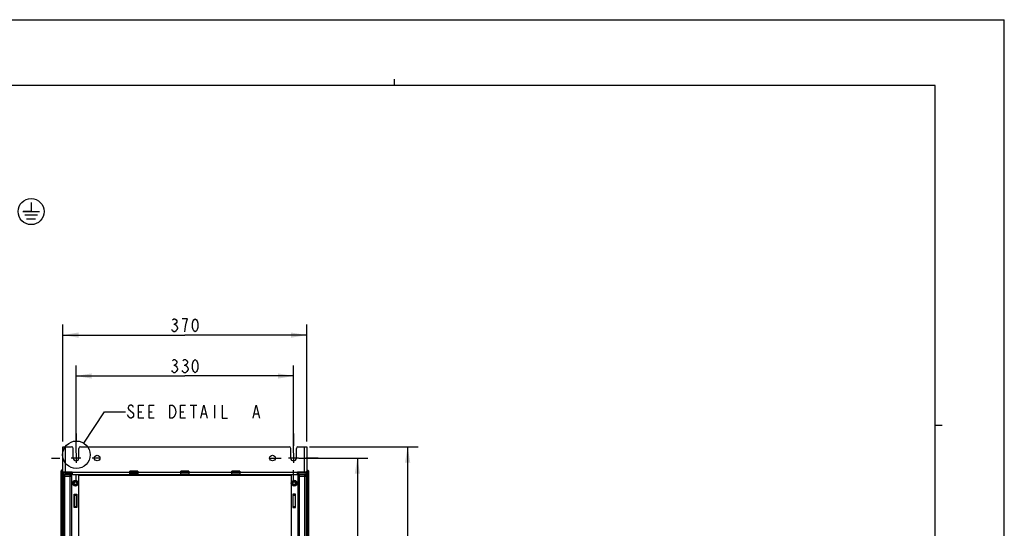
# Model space of a CAD drawing. Header units: inches. Extents: x 0 to 117, y 0 to 83.
# Tile 77 of 77: x 58 to 117, y 52 to 83. Entities that reach past the tile are written whole.
import ezdxf

# ---------------------------------------------------------------- set-up
doc = ezdxf.new("R2010")
doc.units = ezdxf.units.IN
doc.header["$LTSCALE"] = 6.431102
doc.header["$MEASUREMENT"] = 0
doc.linetypes.add('CENTER', pattern=[0.6, 0.375, -0.075, 0.075, -0.075])
doc.linetypes.add('HIDDEN', pattern=[0.2, 0.1, -0.1])
doc.layers.get('0').update_dxf_attribs({"linetype": 'CONTINUOUS'})
doc.layers.add('02___PRT_ALL_AXES', color=7, linetype='CONTINUOUS')
doc.layers.add('DEFAULT_2', color=8, linetype='HIDDEN')
doc.styles.get("Standard").update_dxf_attribs({"font": 'txt', "width": 0.8})
doc.dimstyles.new('DIMSTYLE_1', dxfattribs={"dimtxt": 0.78125, "dimasz": 0.9375, "dimexe": 0.18, "dimexo": 0.0625, "dimgap": 0.09, "dimtad": 1, "dimdec": 3, "dimzin": 4, "dimdsep": 46, "dimtxsty": 'STANDARD', "dimblk": '_FILLED', "dimblk1": '_FILLED', "dimblk2": '_FILLED', "dimcen": 0.09, "dimadec": 0, "dimazin": 0, "dimtfac": 1, "dimtdec": 3, "dimtofl": 0, "dimtmove": 0, "dimatfit": 3, "dimldrblk": '_FILLED', "dimfxl": 1, "dimtolj": 1, "dimtzin": 4, "dimarcsym": 0})
doc.dimstyles.get("Standard").update_dxf_attribs({"dimtxt": 0.78125, "dimasz": 0.1875, "dimexe": 0.18, "dimexo": 0.0625, "dimgap": 0.09, "dimtad": 1, "dimdec": 1, "dimzin": 4, "dimdsep": 46, "dimtxsty": 'STANDARD', "dimblk": '_FILLED', "dimblk1": '_FILLED', "dimblk2": '_FILLED', "dimcen": 0.09, "dimadec": 0, "dimazin": 0, "dimtp": 0.1, "dimtm": 0.1, "dimtfac": 1, "dimtdec": 1, "dimtofl": 0, "dimtmove": 0, "dimatfit": 3, "dimldrblk": '_FILLED', "dimfxl": 1, "dimtolj": 1, "dimtzin": 4, "dimarcsym": 0})

# ---------------------------------------------------------------- blocks, each defined once
blk = doc.blocks.new('_FILLED')
at = {"color": 0, "linetype": 'BYBLOCK'}
blk.add_solid([(0, 0), (-1, 0.167), (-1, -0.167)], dxfattribs=at)
blk = doc.blocks.new('*D2')
at = {"color": 7, "linetype": 'CONTINUOUS'}
for p, q in [((61.481, 56.822), (61.481, 62.033)), ((74.473, 56.822), (74.473, 62.033)), ((61.481, 61.408), (67.977, 61.408)), ((74.473, 61.408), (67.977, 61.408))]:
    blk.add_line(p, q, dxfattribs=at)
at = {"color": 7, "linetype": 'CONTINUOUS', "xscale": 0.9375, "yscale": 0.9375, "zscale": 0.9375, "rotation": 180}
blk.add_blockref('_FILLED', (61.481, 61.408), dxfattribs=at)
at = {"color": 7, "linetype": 'CONTINUOUS', "xscale": 0.9375, "yscale": 0.9375, "zscale": 0.9375}
blk.add_blockref('_FILLED', (74.473, 61.408), dxfattribs=at)
blk = doc.blocks.new('*D3')
at = {"color": 7, "linetype": 'CONTINUOUS'}
for p, q in [((60.693, 57.491), (60.693, 64.474)), ((75.26, 57.491), (75.26, 64.474)), ((60.693, 63.849), (67.977, 63.849)), ((75.26, 63.849), (67.977, 63.849))]:
    blk.add_line(p, q, dxfattribs=at)
at = {"color": 7, "linetype": 'CONTINUOUS', "xscale": 0.9375, "yscale": 0.9375, "zscale": 0.9375, "rotation": 180}
blk.add_blockref('_FILLED', (60.693, 63.849), dxfattribs=at)
at = {"color": 7, "linetype": 'CONTINUOUS', "xscale": 0.9375, "yscale": 0.9375, "zscale": 0.9375}
blk.add_blockref('_FILLED', (75.26, 63.849), dxfattribs=at)
blk = doc.blocks.new('*D4')
at = {"color": 7, "linetype": 'CONTINUOUS'}
for p, q in [((74.785, 56.51), (78.911, 56.51)), ((78.286, 56.51), (78.286, 44.088)), ((78.286, 31.667), (78.286, 44.088)), ((74.785, 31.667), (78.911, 31.667))]:
    blk.add_line(p, q, dxfattribs=at)
at = {"color": 7, "linetype": 'CONTINUOUS', "xscale": 0.9375, "yscale": 0.9375, "zscale": 0.9375}
for p, rotation in [((78.286, 56.51), 90), ((78.286, 31.667), 270)]:
    blk.add_blockref('_FILLED', p, dxfattribs=dict(at, rotation=rotation))
blk = doc.blocks.new('*D5')
at = {"color": 7, "linetype": 'CONTINUOUS'}
for p, q in [((75.435, 57.179), (81.913, 57.179)), ((81.288, 57.179), (81.288, 44.187)), ((81.288, 31.195), (81.288, 44.187)), ((75.317, 31.195), (81.913, 31.195))]:
    blk.add_line(p, q, dxfattribs=at)
at = {"color": 7, "linetype": 'CONTINUOUS', "xscale": 0.9375, "yscale": 0.9375, "zscale": 0.9375}
for p, rotation in [((81.288, 57.179), 90), ((81.288, 31.195), 270)]:
    blk.add_blockref('_FILLED', p, dxfattribs=dict(at, rotation=rotation))
blk = doc.blocks.new('SYMBOL_3_BL4', base_point=(58.796, 71.222))
at = {"color": 7, "linetype": 'CONTINUOUS'}
for p, q in [((58.796, 71.774), (58.796, 71.222)), ((58.302, 71.222), (59.289, 71.222)), ((58.796, 71.222), (58.332, 71.222)), ((59.178, 71), (58.413, 71)), ((59.067, 70.778), (58.524, 70.778))]:
    blk.add_line(p, q, dxfattribs=at)
blk.add_circle((58.796, 71.222), 0.777, dxfattribs=at)

msp = doc.modelspace()

# ---------------------------------------------------------------- linework, layer by layer
at = {"color": 7, "linetype": 'CONTINUOUS'}
for p, q in [((0, 82.6772), (116.9291, 82.6772)), ((116.9291, 0), (116.9291, 82.6772)), ((80.5118, 78.7402), (80.5118, 79.1339)), ((112.7953, 78.7402), (4.1339, 78.7402)), ((112.7953, 3.937), (112.7953, 78.7402)), ((67.3127, 64.5002), (67.3908, 64.5002)), ((67.3127, 62.0589), (67.3908, 62.0589)), ((67.9377, 62.0589), (68.0158, 62.0589)), ((68.3013, 59.667), (68.6919, 59.667)), ((68.4966, 59.667), (68.4966, 58.8857)), ((69.7466, 59.667), (69.7466, 58.8857)), ((65.2154, 59.2764), (65.4107, 59.2764)), ((65.8404, 59.2764), (66.0357, 59.2764)), ((67.7154, 59.2764), (67.9107, 59.2764)), ((69.0044, 59.1462), (69.2388, 59.1462)), ((72.1294, 59.1462), (72.3638, 59.1462)), ((112.7953, 58.4646), (113.2087, 58.4646)), ((60.6933, 55.6632), (60.6933, 57.179)), ((60.6933, 57.179), (61.2149, 57.179)), ((60.8311, 57.179), (60.8311, 55.6829)), ((61.3134, 56.5097), (61.3134, 57.0805)), ((61.648, 56.5097), (61.648, 57.0805)), ((61.7464, 57.179), (74.2071, 57.179)), ((74.3055, 56.5097), (74.3055, 57.0805)), ((74.6401, 56.5097), (74.6401, 57.0805)), ((74.7386, 57.179), (75.2602, 57.179)), ((75.1224, 55.6829), (75.1224, 57.179)), ((75.2602, 57.179), (75.2602, 55.6632)), ((60.5949, 32.238), (60.5949, 55.742)), ((60.6342, 55.7813), (60.6933, 55.7813)), ((60.6446, 55.6922), (60.6446, 32.2901)), ((60.6643, 55.6922), (60.6446, 55.6922)), ((60.6643, 55.6922), (60.6643, 32.2901)), ((60.6736, 55.6829), (60.6643, 55.6922)), ((60.6736, 52.3486), (60.6736, 55.6829)), ((60.6839, 55.7119), (60.6839, 55.7316)), ((60.6933, 55.7316), (60.6839, 55.7316)), ((60.6933, 55.7026), (60.6839, 55.7119)), ((60.6933, 55.7119), (60.6839, 55.7119)), ((60.6933, 55.6923), (60.6839, 55.6998)), ((60.6933, 55.6829), (61.2445, 55.6829)), ((60.713, 55.427), (60.713, 32.3955)), ((60.713, 55.427), (61.2248, 55.427)), ((60.772, 55.6829), (60.772, 55.6632)), ((60.7917, 55.6829), (60.7917, 55.675)), ((60.7917, 55.675), (60.8114, 55.675)), ((60.8062, 55.5253), (60.8062, 55.5278)), ((60.8086, 55.6751), (60.8064, 55.6096)), ((60.8114, 32.2971), (60.8114, 55.5254)), ((60.8114, 55.5254), (75.1421, 55.5254)), ((61.1264, 32.2971), (61.1264, 55.5254)), ((61.2248, 32.3955), (61.2248, 55.427)), ((61.2445, 55.6829), (61.2445, 55.5254)), ((61.2445, 55.6632), (64.6893, 55.6632)), ((61.6185, 55.5254), (61.6185, 32.2971)), ((74.335, 55.4664), (61.6185, 55.4664)), ((64.6893, 55.5254), (64.6893, 55.7183)), ((65.1618, 55.7183), (64.6893, 55.7183)), ((64.6893, 55.6992), (64.7287, 55.6992)), ((65.1224, 55.6992), (65.1618, 55.6992)), ((65.1618, 55.7183), (65.1618, 55.5254)), ((65.1618, 55.6632), (67.7405, 55.6632)), ((67.7405, 55.5254), (67.7405, 55.7183)), ((68.213, 55.7183), (67.7405, 55.7183)), ((68.2101, 55.7119), (67.7405, 55.7119)), ((67.7799, 55.7085), (67.7405, 55.7085)), ((67.7405, 55.6978), (67.7799, 55.6978)), ((68.213, 55.7085), (68.1736, 55.7085)), ((68.1736, 55.6978), (68.213, 55.6978)), ((68.213, 55.7183), (68.213, 55.5254)), ((68.213, 55.6632), (70.7917, 55.6632)), ((70.7917, 55.5254), (70.7917, 55.7183)), ((71.2641, 55.7183), (70.7917, 55.7183)), ((70.7917, 55.6992), (70.8311, 55.6992)), ((71.2248, 55.6992), (71.2641, 55.6992)), ((71.2641, 55.7183), (71.2641, 55.5254)), ((71.2641, 55.6632), (74.709, 55.6632)), ((74.335, 55.5254), (74.335, 32.2971)), ((74.709, 55.5254), (74.709, 55.6829)), ((74.709, 55.6829), (75.2602, 55.6829)), ((74.7287, 55.427), (74.7287, 32.3955)), ((74.7287, 55.427), (75.2405, 55.427)), ((74.8271, 32.2971), (74.8271, 55.5254)), ((75.1618, 55.675), (75.1421, 55.675)), ((75.1421, 32.2971), (75.1421, 55.5254)), ((75.1449, 55.6751), (75.147, 55.6096)), ((75.1473, 55.5278), (75.1473, 55.5253)), ((75.1618, 55.675), (75.1618, 55.6829)), ((75.1815, 55.6829), (75.1815, 55.6632)), ((75.2405, 32.3955), (75.2405, 55.427)), ((75.2602, 55.7813), (75.3193, 55.7813)), ((75.2696, 55.7316), (75.2602, 55.7316)), ((75.2602, 55.7026), (75.2696, 55.7119)), ((75.2696, 55.7119), (75.2602, 55.7119)), ((75.2602, 55.6923), (75.2696, 55.6998)), ((75.2696, 55.7119), (75.2696, 55.7316)), ((75.2799, 55.6829), (75.2892, 55.6922)), ((75.2799, 55.6829), (75.2799, 52.3486)), ((75.2892, 32.2901), (75.2892, 55.6922)), ((75.2892, 55.6922), (75.3089, 55.6922)), ((75.3089, 32.2901), (75.3089, 55.6922)), ((75.3586, 55.742), (75.3586, 32.2277)), ((61.3606, 53.5569), (61.3606, 54.3443)), ((61.3606, 54.3443), (61.522, 54.3443)), ((61.3665, 54.3178), (61.3665, 53.5834)), ((61.3665, 54.3178), (61.5161, 54.3178)), ((61.3665, 54.2949), (61.5161, 54.2949)), ((61.5161, 53.5834), (61.5161, 54.3178)), ((61.522, 54.3443), (61.522, 53.5569)), ((74.4315, 54.3443), (74.4315, 53.5569)), ((74.5929, 54.3443), (74.4315, 54.3443)), ((74.4374, 54.3178), (74.4374, 53.5834)), ((74.4374, 54.3178), (74.587, 54.3178)), ((74.4374, 54.2949), (74.587, 54.2949)), ((74.587, 53.5834), (74.587, 54.3178)), ((74.5929, 53.5569), (74.5929, 54.3443)), ((61.522, 53.5569), (61.3606, 53.5569)), ((61.5161, 53.6063), (61.3665, 53.6063)), ((61.5161, 53.5834), (61.3665, 53.5834)), ((74.4315, 53.5569), (74.5929, 53.5569)), ((74.587, 53.6063), (74.4374, 53.6063)), ((74.587, 53.5834), (74.4374, 53.5834)), ((60.6736, 52.3486), (60.6715, 52.3465)), ((60.713, 52.3465), (60.6715, 52.3465)), ((60.6736, 52.3486), (60.713, 52.3496)), ((75.2799, 52.3486), (75.2405, 52.3496)), ((75.282, 52.3465), (75.2405, 52.3465)), ((75.2799, 52.3486), (75.282, 52.3465)), ((60.6713, 52.3165), (60.6713, 52.3367)), ((60.713, 52.3367), (60.6713, 52.3367)), ((60.6713, 52.3165), (60.713, 52.3165)), ((75.2822, 52.3367), (75.2405, 52.3367)), ((75.2405, 52.3165), (75.2822, 52.3165)), ((75.2822, 52.3165), (75.2822, 52.3367))]:
    msp.add_line(p, q, dxfattribs=at)
for points in [[(67.2346, 64.7606), (67.3127, 64.8257), (67.3908, 64.8257), (67.4689, 64.7606), (67.508, 64.6955), (67.508, 64.6304), (67.4689, 64.5653), (67.3908, 64.5002), (67.4689, 64.4351)], [(67.9767, 64.0445), (68.0158, 64.37), (68.0549, 64.5653), (68.0939, 64.6955), (68.133, 64.8257), (67.8205, 64.8257)], [(68.6017, 64.0445), (68.5236, 64.1096), (68.4846, 64.1747), (68.4455, 64.3049), (68.4455, 64.5653), (68.4846, 64.6955), (68.5236, 64.7606), (68.6017, 64.8257), (68.6799, 64.7606), (68.7189, 64.6955), (68.758, 64.5653), (68.758, 64.3049), (68.7189, 64.1747), (68.6799, 64.1096), (68.6017, 64.0445)], [(67.4689, 64.4351), (67.5471, 64.3049), (67.5471, 64.2398), (67.508, 64.1747), (67.4689, 64.1096), (67.3908, 64.0445), (67.3127, 64.0445), (67.2346, 64.1096), (67.1955, 64.1747)], [(67.2346, 62.3193), (67.3127, 62.3844), (67.3908, 62.3844), (67.4689, 62.3193), (67.508, 62.2542), (67.508, 62.1891), (67.4689, 62.124), (67.3908, 62.0589), (67.4689, 61.9938), (67.508, 61.9287), (67.5471, 61.8636), (67.5471, 61.7985)], [(67.8596, 62.3193), (67.9377, 62.3844), (68.0158, 62.3844), (68.0939, 62.3193), (68.133, 62.2542), (68.133, 62.1891), (68.0939, 62.124), (68.0158, 62.0589), (68.0939, 61.9938), (68.1721, 61.8636)], [(68.6017, 61.6032), (68.5236, 61.6683), (68.4846, 61.7334), (68.4455, 61.8636), (68.4455, 62.124), (68.4846, 62.2542), (68.5236, 62.3193), (68.6017, 62.3844), (68.6799, 62.3193), (68.7189, 62.2542), (68.758, 62.124), (68.758, 61.8636), (68.7189, 61.7334), (68.6799, 61.6683), (68.6017, 61.6032)], [(67.5471, 61.7985), (67.4689, 61.6683), (67.3908, 61.6032), (67.3127, 61.6032), (67.2346, 61.6683), (67.1955, 61.7334)], [(68.1721, 61.8636), (68.1721, 61.7985), (68.133, 61.7334), (68.0939, 61.6683), (68.0158, 61.6032), (67.9377, 61.6032), (67.8596, 61.6683), (67.8205, 61.7334)], [(64.9029, 59.5368), (64.8638, 59.6019), (64.7857, 59.667), (64.7076, 59.667), (64.6294, 59.6019), (64.5904, 59.5368), (64.5904, 59.4717), (64.6294, 59.4066), (64.7076, 59.3415)], [(65.5279, 58.8857), (65.2154, 58.8857), (65.2154, 59.667), (65.5279, 59.667)], [(66.1529, 58.8857), (65.8404, 58.8857), (65.8404, 59.667), (66.1529, 59.667)], [(67.3247, 58.9508), (67.2466, 58.8857), (67.0904, 58.8857), (67.0904, 59.667)], [(67.0904, 59.667), (67.2466, 59.667), (67.3247, 59.6019), (67.4029, 59.4717)], [(67.4029, 59.4717), (67.4419, 59.2764), (67.4029, 59.0811), (67.3247, 58.9508)], [(68.0279, 58.8857), (67.7154, 58.8857), (67.7154, 59.667), (68.0279, 59.667)], [(68.9263, 58.8857), (69.1216, 59.667), (69.3169, 58.8857)], [(70.2154, 59.667), (70.2154, 58.8857), (70.5279, 58.8857)], [(72.0513, 58.8857), (72.2466, 59.667), (72.4419, 58.8857)], [(64.7076, 59.3415), (64.8638, 59.2113), (64.9029, 59.1462), (64.9029, 59.016), (64.8638, 58.9508), (64.7857, 58.8857), (64.7076, 58.8857), (64.6294, 58.9508), (64.5513, 59.0811)]]:
    msp.add_lwpolyline(points, dxfattribs=at)
for centre, radius in [((61.4994, 56.7031), 0.8215), ((62.7405, 56.5097), 0.1673), ((73.213, 56.5097), 0.1673), ((61.4413, 55.0136), 0.1752), ((61.4413, 55.0136), 0.0984), ((61.4413, 55.0136), 0.0886), ((74.5122, 55.0136), 0.1752), ((74.5122, 55.0136), 0.0984), ((74.5122, 55.0136), 0.0886)]:
    msp.add_circle(centre, radius, dxfattribs=at)
for centre, radius, start, end in [((61.2149, 57.0805), 0.0984, 0, 90), ((61.7464, 57.0805), 0.0984, 90, 180), ((74.2071, 57.0805), 0.0984, 0, 90), ((74.7386, 57.0805), 0.0984, 90, 180), ((61.4807, 56.5097), 0.1673, 180, 360), ((74.4728, 56.5097), 0.1673, 180, 360), ((60.6839, 55.6922), 0.0394, 90.003125, 179.996875), ((60.6839, 55.6923), 0.0197, 89.947814, 180.052959), ((60.8311, 55.6632), 0.1378, 180, 265.670676), ((60.8114, 55.427), 0.0984, 90, 180), ((61.1264, 55.427), 0.0984, 0, 90), ((68.2425, 55.7467), 0.0475, 216.632274, 231.568603), ((70.8664, 55.6596), 0.0443, 142.807074, 148.286559), ((74.8271, 55.427), 0.0984, 90, 180), ((75.1224, 55.6632), 0.1378, 274.329318, 360), ((75.1421, 55.427), 0.0984, 0, 90), ((75.2696, 55.6922), 0.0394, 0.003125, 89.996875), ((75.2696, 55.6923), 0.0197, 359.947814, 90.052959)]:
    msp.add_arc(centre, radius, start, end, dxfattribs=at)
for centre, major_axis, ratio, start_param, end_param in [((60.6342, 55.742), (0.0394, 0), 0.9996573, 1.5707963, 3.1415927), ((60.6938, 55.6824), (0.0187, -0.008), 0.9627071, 2.4751015, 3.5337778), ((60.6941, 55.6821), (-0.0081, 0.0188), 0.9535705, -0.3892218, 0.1222129), ((75.2594, 55.6821), (0.0081, 0.0188), 0.9535705, -0.1222129, 0.3892218), ((75.2597, 55.6824), (0.0187, 0.008), 0.9627071, -0.3921852, 0.6664912), ((75.3193, 55.742), (0.0394, 0), 0.9996573, 0, 1.5707963), ((60.6715, 52.3367), (0, 0.00984), 0.0261859, 0.0261799, 1.5707963), ((75.282, 52.3367), (0, 0.00984), 0.0261859, -1.5707963, -0.0261799), ((60.6715, 52.3165), (0, 0.00984), 0.0261859, -4.712389, -3.1677726)]:
    msp.add_ellipse(centre, major_axis=major_axis, ratio=ratio, start_param=start_param, end_param=end_param, dxfattribs=at)
at = {"layer": '02___PRT_ALL_AXES', "color": 7, "linetype": 'CENTER'}
for p, q in [((61.4807, 57.9713), (61.4807, 57.4695)), ((74.4728, 57.9713), (74.4728, 57.2402)), ((60.0191, 56.5097), (60.5208, 56.5097)), ((62.9423, 56.5097), (62.4405, 56.5097)), ((73.0112, 56.5097), (73.7423, 56.5097)), ((75.9344, 56.5097), (75.2034, 56.5097)), ((61.4807, 55.0481), (61.4807, 55.5498)), ((74.4728, 55.0481), (74.4728, 55.7791))]:
    msp.add_line(p, q, dxfattribs=at)
at = {"layer": '02___PRT_ALL_AXES', "color": 7, "linetype": 'CONTINUOUS'}
for p, q in [((61.773, 56.5097), (61.1884, 56.5097)), ((61.4807, 56.802), (61.4807, 56.2173)), ((74.7651, 56.5097), (74.1805, 56.5097)), ((74.4728, 56.802), (74.4728, 56.2173)), ((60.8114, 55.6075), (60.8114, 55.6829)), ((60.8311, 55.6042), (61.2445, 55.6042)), ((60.9098, 55.6042), (60.9098, 55.6829)), ((61.1854, 55.5254), (61.1854, 55.6042)), ((61.2445, 55.5989), (61.1854, 55.5989)), ((61.2445, 55.5412), (61.1854, 55.5412)), ((64.6893, 55.6829), (64.7287, 55.6829)), ((64.6893, 55.6042), (65.1618, 55.6042)), ((64.7287, 55.71), (64.7287, 55.6042)), ((65.1224, 55.71), (64.7287, 55.71)), ((65.1224, 55.6418), (64.7287, 55.6418)), ((65.1224, 55.62), (64.7287, 55.62)), ((65.1224, 55.71), (65.1224, 55.6042)), ((65.1618, 55.6829), (65.1224, 55.6829)), ((67.7799, 55.6829), (67.7405, 55.6829)), ((68.213, 55.6042), (67.7405, 55.6042)), ((67.7799, 55.71), (67.7799, 55.6042)), ((68.1736, 55.71), (67.7799, 55.71)), ((68.1736, 55.6418), (67.7799, 55.6418)), ((68.1736, 55.62), (67.7799, 55.62)), ((68.1736, 55.71), (68.1736, 55.6042)), ((68.213, 55.6829), (68.1736, 55.6829)), ((70.8311, 55.6829), (70.7917, 55.6829)), ((71.2641, 55.6042), (70.7917, 55.6042)), ((70.8311, 55.71), (70.8311, 55.6042)), ((71.2248, 55.71), (70.8311, 55.71)), ((71.2248, 55.6418), (70.8311, 55.6418)), ((71.2248, 55.62), (70.8311, 55.62)), ((71.2248, 55.71), (71.2248, 55.6042)), ((71.2641, 55.6829), (71.2248, 55.6829)), ((75.1224, 55.6042), (74.709, 55.6042)), ((74.7681, 55.5989), (74.709, 55.5989)), ((74.7681, 55.5412), (74.709, 55.5412)), ((74.7681, 55.5254), (74.7681, 55.6042)), ((75.0437, 55.6042), (75.0437, 55.6829)), ((75.1421, 55.6075), (75.1421, 55.6829))]:
    msp.add_line(p, q, dxfattribs=at)
for centre in [(61.4413, 55.0136), (74.5122, 55.0136)]:
    msp.add_circle(centre, 0.1437, dxfattribs=at)
for centre, start, end in [((60.8311, 55.6632), 180, 270), ((75.1224, 55.6632), 270, 360)]:
    msp.add_arc(centre, 0.0591, start, end, dxfattribs=at)
at = {"layer": 'DEFAULT_2', "color": 8, "linetype": 'HIDDEN'}
for centre in [(61.4413, 55.0136), (74.5122, 55.0136)]:
    msp.add_circle(centre, 0.0791, dxfattribs=at)

# ---------------------------------------------------------------- block references
at = {"color": 7, "linetype": 'CONTINUOUS'}
msp.add_blockref('SYMBOL_3_BL4', (58.7956, 71.2223), dxfattribs=at)

# ---------------------------------------------------------------- dimensions: what is measured, and where the dimension line sits
dim = msp.add_linear_dim(base=(75.2602, 63.8492), p1=(60.6933, 57.4915), p2=(75.2602, 57.4915), dimstyle='DIMSTYLE_1', dxfattribs=at)
dim.commit()
dim.dimension.update_dxf_attribs({"geometry": '*D3', "text_midpoint": (67.0392, 64.0445), "dimtype": 160})
for base, p1, p2, angle, picture, middle in [((61.4807, 61.4079), (74.4728, 56.8222), (61.4807, 56.8222), 180, '*D2', (67.0392, 61.6032)), ((81.2884, 57.179), (75.3168, 31.1947), (75.4349, 57.179), 90, '*D5', (81.0931, 43.2493)), ((78.28586, 31.66715), (74.78531, 56.50967), (74.78531, 31.66715), 270, '*D4', (78.09055, 43.15091))]:
    dim = msp.add_linear_dim(base=base, p1=p1, p2=p2, angle=angle, dimstyle='DIMSTYLE_1', dxfattribs=at)
    dim.commit()
    dim.dimension.update_dxf_attribs({"geometry": picture, "text_midpoint": middle, "dimtype": 160})

# ---------------------------------------------------------------- leaders
msp.add_leader([(61.9494, 57.3904), (63.1841, 59.2764), (64.4341, 59.2764)], dimstyle='STANDARD', override={"dimtad": 0}, dxfattribs=at)

doc.saveas('drawing.dxf')
